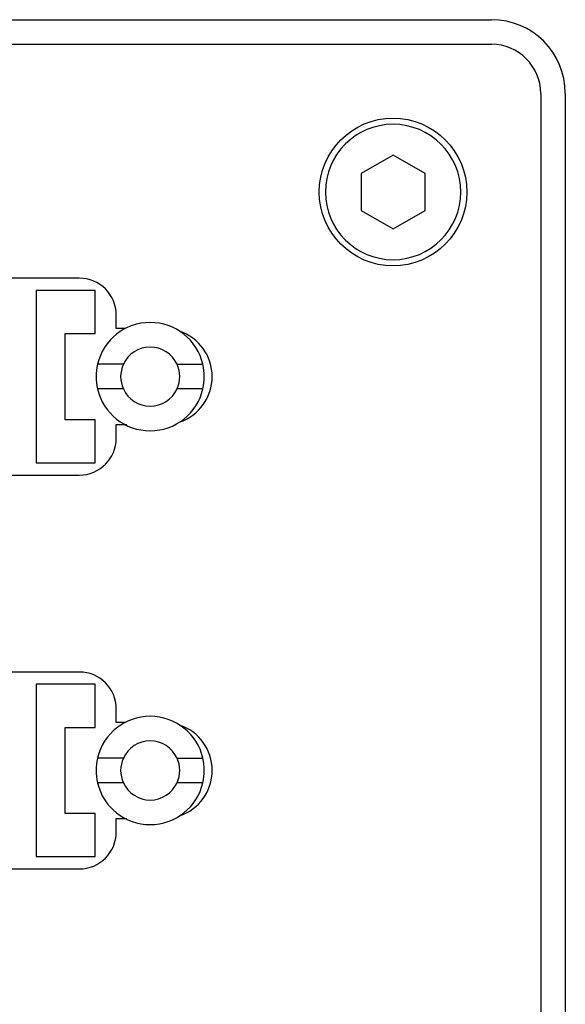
# Model space of a CAD drawing. Header units: millimetres. Extents: x 43 to 2527, y 45 to 1953.
# Tile 25 of 26: x 396 to 418, y 258 to 298. Entities that reach past the tile are written whole.
import ezdxf

# ---------------------------------------------------------------- set-up
doc = ezdxf.new("R2010")
doc.units = ezdxf.units.MM
doc.layers.add('1', color=7, linetype='Continuous')

msp = doc.modelspace()

# ---------------------------------------------------------------- linework, layer by layer
at = {"layer": '1', "color": 2, "linetype": 'Continuous'}
for p, q in [((341.46, 297.774), (415.46, 297.774)), ((341.46, 296.774), (415.46, 296.774)), ((417.46, 294.774), (417.46, 220.774)), ((418.46, 294.774), (418.46, 220.774)), ((411.46, 292.274), (410.161, 291.524)), ((412.759, 291.524), (411.46, 292.274)), ((410.161, 291.524), (410.161, 290.024)), ((412.759, 290.024), (412.759, 291.524)), ((410.161, 290.024), (411.46, 289.274)), ((411.46, 289.274), (412.759, 290.024)), ((398.71, 287.274), (373.21, 287.274)), ((399.36, 286.774), (396.96, 286.774)), ((396.96, 286.774), (396.96, 279.774)), ((399.36, 285.024), (399.36, 286.774)), ((400.21, 285.224), (400.21, 285.774)), ((400.572, 285.224), (400.21, 285.224)), ((398.141, 285.024), (399.36, 285.024)), ((398.141, 281.524), (398.141, 285.024)), ((399.448, 283.774), (399.448, 283.774)), ((400.499, 283.774), (399.448, 283.774)), ((400.499, 283.774), (400.499, 283.774)), ((402.681, 283.774), (403.733, 283.774)), ((399.448, 282.774), (399.448, 282.774)), ((400.499, 282.774), (399.448, 282.774)), ((403.733, 282.774), (402.681, 282.774)), ((399.36, 281.524), (398.141, 281.524)), ((399.36, 279.774), (399.36, 281.524)), ((400.21, 281.324), (400.645, 281.324)), ((400.21, 280.774), (400.21, 281.324)), ((396.96, 279.774), (399.36, 279.774)), ((373.21, 279.274), (398.71, 279.274)), ((398.71, 271.274), (373.21, 271.274)), ((399.36, 270.774), (396.96, 270.774)), ((396.96, 270.774), (396.96, 263.774)), ((399.36, 269.024), (399.36, 270.774)), ((400.21, 269.224), (400.21, 269.774)), ((400.572, 269.224), (400.21, 269.224)), ((398.141, 269.024), (399.36, 269.024)), ((398.141, 265.524), (398.141, 269.024)), ((399.448, 267.774), (399.448, 267.774)), ((400.499, 267.774), (399.448, 267.774)), ((400.499, 267.774), (400.499, 267.774)), ((402.681, 267.774), (402.681, 267.774)), ((402.681, 267.774), (403.733, 267.774)), ((399.448, 266.774), (399.448, 266.774)), ((400.499, 266.774), (399.448, 266.774)), ((400.499, 266.774), (400.499, 266.774)), ((403.733, 266.774), (402.681, 266.774)), ((399.36, 265.524), (398.141, 265.524)), ((399.36, 263.774), (399.36, 265.524)), ((400.21, 265.324), (400.645, 265.324)), ((400.21, 264.774), (400.21, 265.324)), ((396.96, 263.774), (399.36, 263.774)), ((373.21, 263.274), (398.71, 263.274))]:
    msp.add_line(p, q, dxfattribs=at)
msp.add_circle((411.46, 290.774), 3, dxfattribs=at)
for centre, radius, start, end in [((415.46, 294.774), 3, 0, 90), ((415.46, 294.774), 2, 0, 90), ((411.46, 290.774), 2.75, 0, 180), ((411.46, 290.774), 2.75, 180, 0), ((398.71, 285.774), 1.5, 0, 90), ((401.59, 283.274), 2.2, 13.1366, 166.8629), ((402.16, 283.274), 1.95, 288.6967, 71.3033), ((401.59, 283.274), 1.2, 24.6226, 155.3745), ((401.59, 283.274), 2.2, 166.8634, 193.1366), ((401.59, 283.274), 1.2, 155.3757, 204.6233), ((401.59, 283.274), 1.2, 335.3757, 24.6243), ((401.59, 283.274), 2.2, 0, 13.1366), ((401.59, 283.274), 2.2, 346.8634, 0), ((401.59, 283.274), 2.2, 193.1369, 346.8634), ((401.59, 283.274), 1.2, 204.6233, 335.375), ((398.71, 280.774), 1.5, 270, 0), ((398.71, 269.774), 1.5, 0, 90), ((401.59, 267.274), 2.2, 13.1366, 166.8629), ((402.16, 267.274), 1.95, 288.6967, 71.3033), ((401.59, 267.274), 1.2, 24.6226, 155.3745), ((401.59, 267.274), 2.2, 166.8634, 193.1366), ((401.59, 267.274), 1.2, 155.3757, 204.6233), ((401.59, 267.274), 1.2, 335.3757, 24.6225), ((401.59, 267.274), 2.2, 0, 13.1366), ((401.59, 267.274), 2.2, 346.8634, 0), ((401.59, 267.274), 2.2, 193.1369, 346.8634), ((401.59, 267.274), 1.2, 204.6233, 335.375), ((398.71, 264.774), 1.5, 270, 0)]:
    msp.add_arc(centre, radius, start, end, dxfattribs=at)

doc.saveas('drawing.dxf')
